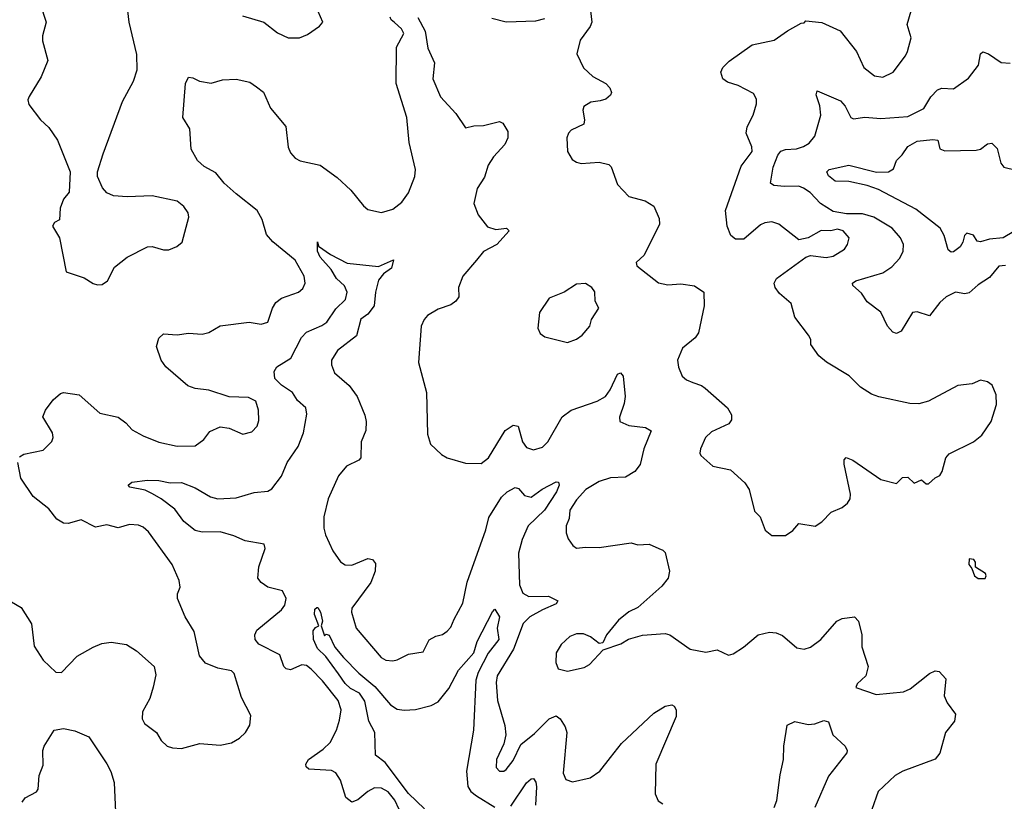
# Model space of a CAD drawing. Extents: x 2057697 to 2160550, y 827490 to 1016834.
# Tile 177 of 256: x 2131882 to 2136220, y 889651 to 893096. Entities that reach past the tile are written whole.
import ezdxf

# ---------------------------------------------------------------- set-up
doc = ezdxf.new("R2010")
doc.units = 0

msp = doc.modelspace()

# ---------------------------------------------------------------- linework, layer by layer
at = {"layer": '0CON20XD'}
for points in [[(2131972.2, 893165), (2131998, 893085), (2131982, 893025), (2131982.3, 893002.3), (2132006, 892915), (2131975.7, 892844.3), (2131923.6, 892756.4), (2131917, 892743), (2131921.7, 892721.7), (2131973.8, 892655), (2132010.3, 892620.3), (2132048, 892565), (2132103.8, 892425), (2132100, 892335), (2132074, 892305), (2132060, 892265), (2132056.2, 892213.8), (2132035, 892202.5), (2132026.7, 892185), (2132057.5, 892135), (2132086.7, 891985), (2132165, 891958.8), (2132205, 891933.3), (2132225, 891926.7), (2132245, 891928.8), (2132268.8, 891945), (2132298.8, 892005), (2132355, 892048.8), (2132445, 892094), (2132465, 892096), (2132515, 892081.2), (2132538.3, 892081.7), (2132573.6, 892096.4), (2132596.7, 892115), (2132627.1, 892225), (2132624, 892245), (2132605, 892272), (2132575, 892295.7), (2132465, 892319.2), (2132355, 892314.3), (2132295, 892319.2), (2132265, 892332), (2132246.7, 892355), (2132223.8, 892405), (2132224, 892425), (2132250, 892505), (2132334.5, 892735.5), (2132382.5, 892825), (2132399.4, 892875), (2132397.2, 892942.8), (2132363.5, 893085), (2132358, 893135)], [(2132863, 893113), (2132956.7, 893085), (2133017.9, 893037.9), (2133065, 893015.6), (2133114.3, 893015.7), (2133150, 893030), (2133203, 893067), (2133217.5, 893085), (2133186, 893155)], [(2134395.8, 893135), (2134401.9, 893085), (2134394.3, 893065), (2134350.5, 893005), (2134335.6, 892945), (2134365, 892884), (2134406, 892845), (2134463.8, 892815), (2134482, 892795), (2134488.8, 892775), (2134485, 892762.5), (2134464.2, 892745.8), (2134438.3, 892738.3), (2134397.7, 892732.3), (2134367.7, 892712.3), (2134362.5, 892697.5), (2134369.5, 892655), (2134366.9, 892635), (2134311.8, 892608.2), (2134300, 892595), (2134292.5, 892575), (2134295.7, 892515), (2134315, 892478.8), (2134335, 892468), (2134355, 892462.5), (2134435, 892468), (2134477.3, 892457.3), (2134486.8, 892446.8), (2134515, 892368.8), (2134565, 892316.2), (2134637.4, 892297.4), (2134675, 892273.3), (2134698.8, 892218.8), (2134700, 892195), (2134632.3, 892057.7), (2134597.5, 892025), (2134600.7, 892010.7), (2134696.1, 891936.1), (2134737.3, 891927.3), (2134795, 891932), (2134855, 891923.3), (2134896.2, 891895), (2134897.5, 891835), (2134872.5, 891715), (2134857, 891693), (2134801.9, 891648.1), (2134780, 891595), (2134784.3, 891564.3), (2134800, 891525), (2134818.8, 891508.8), (2134847, 891497), (2134885, 891484.3), (2134902, 891472), (2135000, 891385), (2135018.1, 891355), (2135017, 891333), (2135006.2, 891315), (2134929.8, 891280.2), (2134902.5, 891255), (2134881.2, 891205), (2134877.5, 891185), (2134882.5, 891175), (2134935, 891128.8), (2135012.7, 891112.7), (2135076.7, 891055), (2135095.8, 891025), (2135119.3, 890929.3), (2135143.3, 890905), (2135166.4, 890846.4), (2135195, 890823.3), (2135255, 890823.3), (2135287.5, 890845), (2135314.2, 890875.8), (2135385.8, 890864.2), (2135415, 890883.3), (2135456.7, 890925), (2135505, 890946), (2135528.8, 890965), (2135540, 890985), (2135542.5, 891005), (2135513.6, 891136.4), (2135513.3, 891156.7), (2135523, 891167), (2135552.5, 891155), (2135675, 891070), (2135745, 891052.5), (2135771.7, 891078.3), (2135795, 891080), (2135823, 891053), (2135855, 891067.5), (2135875, 891050), (2135885, 891050), (2135915, 891077.5), (2135935, 891087.5), (2135946, 891105), (2135962.5, 891165), (2135977, 891183), (2136083.3, 891235), (2136121.2, 891265), (2136162, 891325), (2136185, 891400), (2136183, 891443), (2136166.7, 891485), (2136145, 891500), (2136115, 891507.5), (2136078.3, 891491.7), (2136015, 891483.3), (2135885.9, 891414.1), (2135843.6, 891403.6), (2135803.9, 891403.9), (2135666.7, 891433.3), (2135635, 891446.2), (2135585.9, 891475.9), (2135535.6, 891525.6), (2135436.4, 891586.4), (2135402.5, 891615), (2135367.5, 891665), (2135367, 891687), (2135357.5, 891705), (2135296, 891785), (2135280, 891845), (2135229.3, 891889.3), (2135210, 891915), (2135206, 891935), (2135216.2, 891955), (2135345, 892048.8), (2135365, 892056), (2135435, 892048.1), (2135465, 892053.3), (2135515.3, 892084.7), (2135528.9, 892105), (2135535.5, 892135), (2135510, 892165), (2135485, 892172.2), (2135455, 892165.4), (2135413.1, 892166.9), (2135355.9, 892134.1), (2135315, 892126.2), (2135226.2, 892195), (2135195, 892204.3), (2135165, 892200.8), (2135145, 892191.4), (2135071.5, 892128.5), (2135035, 892128.1), (2135014.3, 892145), (2134998.9, 892185), (2134990.6, 892255), (2135060.4, 892449.6), (2135109.2, 892515), (2135107.5, 892535), (2135081.9, 892595), (2135086.8, 892623.2), (2135113.1, 892675), (2135128, 892725), (2135127.5, 892745), (2135115, 892770), (2135047.5, 892805), (2135000.2, 892820.2), (2134978.8, 892835), (2134971.2, 892865), (2134980, 892885), (2135007.8, 892912.2), (2135108.8, 892985), (2135205, 893006), (2135265, 893046.7), (2135325, 893080), (2135338.3, 893081.7), (2135345, 893090), (2135415, 893082.5), (2135496.4, 893046.4), (2135568.8, 892955), (2135600.8, 892885), (2135647.6, 892847.6), (2135685, 892841.9), (2135729.2, 892865), (2135784.4, 892935.6), (2135792.9, 892955), (2135809.4, 893015), (2135792.2, 893075), (2135808.6, 893135)], [(2131880.6, 891169.4), (2131899.3, 891180.7), (2131985, 891198), (2132022.7, 891237.3), (2132028.6, 891255), (2132025.6, 891275), (2131984, 891345), (2131995.6, 891374.4), (2132029.7, 891420.3), (2132061.7, 891448.3), (2132075, 891452.5), (2132142.9, 891442.9), (2132235, 891361.2), (2132315, 891344), (2132348.6, 891318.6), (2132377.7, 891287.7), (2132425, 891262), (2132494.6, 891234.6), (2132575, 891216.4), (2132655, 891217.1), (2132692.5, 891245), (2132718.7, 891281.3), (2132765, 891300.8), (2132805, 891295.7), (2132865, 891268.8), (2132905, 891278.8), (2132927.5, 891305), (2132935, 891330), (2132933.3, 891375), (2132921.2, 891415), (2132890.3, 891430.3), (2132805, 891434.3), (2132715, 891462.5), (2132655, 891470), (2132621.7, 891481.7), (2132525, 891565.7), (2132505.5, 891595), (2132484.3, 891655), (2132495, 891692.5), (2132515, 891711.2), (2132575, 891706.4), (2132625, 891714.4), (2132685, 891710), (2132715, 891717.9), (2132765, 891746.9), (2132892.1, 891762.1), (2132945, 891754.3), (2132975, 891762), (2132995.6, 891825), (2133010.6, 891849.4), (2133035, 891868.2), (2133110, 891895), (2133128.9, 891911.1), (2133140, 891935), (2133135.4, 891965), (2133095, 892035.6), (2132997.1, 892117.1), (2132968.9, 892148.9), (2132950.5, 892215), (2132928.1, 892255), (2132835, 892327.8), (2132783.1, 892375), (2132745, 892420.6), (2132695, 892448.1), (2132664.3, 892475), (2132637.5, 892525), (2132630.8, 892615), (2132600, 892665), (2132612, 892815), (2132625, 892842.5), (2132645, 892840), (2132674.3, 892824.3), (2132725, 892815.8), (2132775, 892830.8), (2132835, 892834.2), (2132895, 892820), (2132925, 892800), (2132956.3, 892776.3), (2132987.1, 892705), (2133054.2, 892625), (2133064.1, 892534.1), (2133075, 892508.6), (2133095, 892485.6), (2133117.1, 892472.9), (2133205, 892453.8), (2133280.3, 892400.3), (2133340.8, 892345), (2133396, 892275), (2133415, 892259.2), (2133475, 892245.8), (2133525, 892260), (2133565, 892292), (2133595, 892332.5), (2133622.3, 892405), (2133626, 892435), (2133597.1, 892555), (2133587.3, 892665), (2133540.4, 892815), (2133542.2, 892975), (2133573.8, 893035), (2133563.8, 893055), (2133532.7, 893082.7), (2133517.5, 893095), (2133513.6, 893106.4)], [(2133635.8, 893105), (2133667.9, 893045), (2133680, 892970), (2133709.5, 892905), (2133702.1, 892835), (2133735.6, 892755), (2133802.4, 892682.4), (2133845, 892618.8), (2133882.3, 892627.7), (2133925, 892629.2), (2133995, 892646.7), (2134009.5, 892639.5), (2134032.3, 892602.3), (2134032.5, 892575), (2134019.2, 892545), (2133968.3, 892491.7), (2133945, 892453.8), (2133928.8, 892401.2), (2133897.8, 892352.2), (2133882.7, 892285), (2133901.9, 892235), (2133942.1, 892182.1), (2133978.8, 892171.2), (2134026.2, 892176.2), (2134037.5, 892165), (2133984.3, 892105), (2133925.3, 892074.7), (2133894.7, 892035.3), (2133834.3, 891965), (2133814.2, 891915), (2133816.2, 891875), (2133803.8, 891855), (2133781.3, 891838.7), (2133725, 891820), (2133677.6, 891792.4), (2133662.9, 891775), (2133650.5, 891745), (2133638.6, 891585), (2133673.4, 891453.4), (2133678.8, 891268.8), (2133692, 891225), (2133739.7, 891179.7), (2133765, 891164.2), (2133845, 891141.2), (2133915, 891140), (2133947.5, 891165), (2134020.6, 891285), (2134055, 891309.2), (2134078, 891305), (2134096.2, 891235), (2134115, 891210), (2134145, 891200.4), (2134185, 891212.3), (2134207.8, 891235), (2134271.8, 891345), (2134310.6, 891375), (2134425.2, 891414.8), (2134462.2, 891435), (2134483.1, 891465), (2134515, 891533.3), (2134529.3, 891539.3), (2134540, 891525), (2134549.2, 891435), (2134545.3, 891405), (2134524.3, 891344.3), (2134525.7, 891325.7), (2134565, 891307.8), (2134639.3, 891299.3), (2134664, 891284), (2134631.8, 891205), (2134614.7, 891135.3), (2134591.9, 891105), (2134550.5, 891079.5), (2134485, 891076.1), (2134435, 891060), (2134375.7, 891025), (2134335, 890980), (2134305.5, 890935), (2134302.9, 890897.1), (2134288.8, 890865), (2134289.2, 890835), (2134297.7, 890807.7), (2134318.3, 890778.3), (2134335, 890766.2), (2134375, 890772), (2134435, 890769.4), (2134575, 890790), (2134605, 890781.2), (2134655, 890783.8), (2134697.5, 890765), (2134715, 890758.8), (2134725, 890747.5), (2134744.3, 890665), (2134739.2, 890635), (2134711.1, 890598.9), (2134605, 890506), (2134565, 890486.2), (2134520.3, 890449.7), (2134467.5, 890385), (2134450, 890350), (2134435, 890347.5), (2134396.6, 890376.6), (2134365, 890389.4), (2134335, 890390), (2134305, 890377.5), (2134267.6, 890342.4), (2134245.8, 890305), (2134243, 890263), (2134253.8, 890235), (2134295, 890224.4), (2134368.6, 890241.4), (2134392.5, 890255), (2134451.7, 890318.3), (2134530, 890345), (2134564.2, 890365.8), (2134625, 890382.9), (2134725, 890391.4), (2134745.5, 890385.5), (2134835, 890322.5), (2134905, 890308), (2134955, 890318.8), (2135005, 890296), (2135025, 890302), (2135069.8, 890330.2), (2135135, 890385.7), (2135185, 890397.1), (2135215, 890394.3), (2135241.9, 890381.9), (2135305, 890328), (2135337.7, 890322.3), (2135365, 890330), (2135410.8, 890365), (2135482, 890445), (2135505, 890457.5), (2135560, 890465), (2135577.8, 890445), (2135591.2, 890385), (2135592.3, 890332.3), (2135620, 890245), (2135610, 890205), (2135570.7, 890169.3), (2135565, 890152.5), (2135655, 890122.5), (2135775, 890133.6), (2135805, 890146.7), (2135890, 890215), (2135915, 890226), (2135933, 890223), (2135961.7, 890191.7), (2135954.1, 890115.9), (2135967.1, 890085), (2136003.8, 890035), (2136000, 890005), (2135960, 889955), (2135935.8, 889864.2), (2135915, 889836.7), (2135772.5, 889785), (2135738.8, 889765), (2135664.3, 889695), (2135636.5, 889615)], [(2133961.7, 893101.7), (2134025, 893086), (2134155, 893090.6), (2134195, 893101.4)], [(2136225, 892012.5), (2136195, 892010), (2136155, 891960), (2136105, 891927.5), (2136065, 891891.5), (2136045, 891887.1), (2136005, 891894.4), (2135963.8, 891873.8), (2135935, 891850), (2135889.4, 891790.6), (2135835, 891808.1), (2135815, 891805.7), (2135765, 891722.5), (2135745, 891712.9), (2135728.7, 891718.7), (2135705.6, 891745), (2135675, 891806.9), (2135615, 891852.2), (2135590.7, 891890.7), (2135552.9, 891925), (2135551.4, 891935), (2135565, 891945.4), (2135685, 891979.5), (2135724, 892006), (2135759.2, 892045), (2135774.3, 892075), (2135775.6, 892105), (2135761.9, 892135), (2135725, 892176.2), (2135645.2, 892225.2), (2135595, 892240.7), (2135525, 892239.6), (2135465, 892250.4), (2135410, 892285), (2135364.2, 892334.2), (2135335, 892353.8), (2135315, 892361.5), (2135250.6, 892360.6), (2135204.8, 892364.8), (2135189.5, 892375), (2135200.5, 892445), (2135221.7, 892498.3), (2135235, 892516.1), (2135255, 892523.2), (2135304.2, 892525.8), (2135335, 892536.2), (2135359.1, 892550.8), (2135385, 892581.9), (2135411.2, 892675), (2135406.6, 892716.6), (2135390.6, 892765), (2135395, 892782.5), (2135497.7, 892737.7), (2135518.2, 892715), (2135542.9, 892665), (2135555, 892659.4), (2135605, 892665.3), (2135675, 892659.6), (2135795, 892668.5), (2135865, 892703.5), (2135895.5, 892755), (2135925, 892787.1), (2135945, 892793.9), (2135995, 892790.5), (2136062.4, 892837.6), (2136105.8, 892895), (2136114, 892945), (2136125, 892953.3), (2136150, 892945), (2136205, 892906.2), (2136245, 892903.8)], [(2136300.8, 892185), (2136215, 892134.7), (2136155, 892128.2), (2136115, 892116.7), (2136100.2, 892120.2), (2136083.3, 892146.7), (2136055, 892154.2), (2136044.4, 892145), (2136037.1, 892115), (2136024.7, 892095.3), (2135995, 892072.5), (2135985, 892071.2), (2135971.8, 892081.8), (2135954.6, 892145), (2135937.5, 892177.5), (2135830.2, 892260.2), (2135665, 892347.4), (2135615, 892365.3), (2135535, 892382.6), (2135475, 892384.2), (2135445, 892406.9), (2135436.9, 892425), (2135448, 892435), (2135535, 892453.8), (2135657, 892423), (2135708.8, 892425), (2135731.3, 892438.7), (2135744.2, 892475), (2135770, 892500), (2135795, 892537.5), (2135835, 892560), (2135905, 892568.1), (2135926, 892565), (2135936, 892526), (2135957.7, 892517.7), (2136095, 892520), (2136115, 892525.4), (2136145, 892548.2), (2136165, 892551.2), (2136188.3, 892528.3), (2136203.8, 892463.8), (2136218, 892445), (2136368.3, 892408.3)], [(2133554.1, 889615), (2133535, 889656.2), (2133505, 889693.2), (2133475, 889709.6), (2133445, 889710.4), (2133414.7, 889695.3), (2133371.7, 889658.3), (2133345, 889647.1), (2133317.9, 889667.9), (2133294.5, 889745), (2133275, 889777.5), (2133255, 889786.8), (2133155, 889792.9), (2133143, 889803), (2133142.5, 889815), (2133153.9, 889836.1), (2133218.8, 889881.2), (2133248.7, 889911.3), (2133278, 889965), (2133290.3, 890009.7), (2133297.7, 890055), (2133284.2, 890095), (2133215, 890182.3), (2133165, 890233.5), (2133145, 890249.4), (2133125, 890252.5), (2133075, 890231.5), (2133055, 890234.5), (2133045.3, 890245.3), (2133027.6, 890297.6), (2132935, 890343.8), (2132918.5, 890365), (2132917.8, 890385), (2132926.7, 890405), (2133035.6, 890495), (2133049.5, 890515), (2133055.4, 890544.6), (2133039.5, 890579.5), (2132975, 890595.6), (2132945.5, 890615.5), (2132930.8, 890635), (2132935.6, 890685), (2132962.9, 890765), (2132958, 890785), (2132875, 890799.3), (2132825, 890821.5), (2132765, 890838.8), (2132685, 890837.8), (2132655, 890844.7), (2132604.8, 890884.8), (2132565, 890938.8), (2132504.7, 890984.7), (2132466, 891006), (2132435, 891022.2), (2132367.5, 891035), (2132360, 891045), (2132375, 891057.1), (2132445, 891066.5), (2132495, 891065.6), (2132545, 891054.4), (2132595, 891056.5), (2132655, 891032.9), (2132722.6, 890992.6), (2132755, 890984.6), (2132835, 890988.9), (2132915, 891011.5), (2132975, 891017.9), (2132992.2, 891027.8), (2133035.7, 891084.3), (2133060.4, 891145), (2133108.2, 891215), (2133131.2, 891275), (2133146.9, 891356.9), (2133141.9, 891385), (2133105, 891418), (2133083.1, 891453.1), (2133035, 891485.5), (2133005.5, 891515), (2133002.6, 891545), (2133015, 891565.4), (2133076.6, 891603.4), (2133123.8, 891695), (2133145, 891718.6), (2133212.6, 891747.4), (2133235, 891763.3), (2133275, 891820.8), (2133317.2, 891862.8), (2133323.8, 891895), (2133312.2, 891922.2), (2133276.7, 891955), (2133253.3, 891995), (2133205, 892049.4), (2133193.9, 892075), (2133193, 892117), (2133198.3, 892098.3), (2133251.4, 892061.4), (2133325, 892022.5), (2133462.7, 892007.3), (2133528, 892038), (2133519.8, 892000.2), (2133484.3, 891975.7), (2133462.3, 891947.7), (2133449.2, 891895), (2133444, 891835), (2133415, 891798), (2133383.8, 891776.2), (2133365, 891702.5), (2133282, 891638), (2133255.2, 891595), (2133254.8, 891574.8), (2133269.2, 891539.2), (2133333.6, 891483.6), (2133368.6, 891435), (2133402.4, 891352.4), (2133407.8, 891325), (2133406.5, 891285), (2133386.7, 891235), (2133384.3, 891165), (2133375, 891154.5), (2133321.2, 891128.8), (2133285.4, 891085), (2133240.2, 890985), (2133221.4, 890905), (2133221.9, 890855), (2133229.2, 890825), (2133261.8, 890755), (2133295, 890706.7), (2133315, 890693.6), (2133345, 890692.5), (2133415, 890721.1), (2133436.6, 890716.6), (2133448.9, 890698.9), (2133447.5, 890665), (2133429.1, 890615), (2133345, 890502.5), (2133342.9, 890485), (2133363.8, 890413.8), (2133474.2, 890285), (2133495, 890273.1), (2133525, 890270.8), (2133545, 890274.3), (2133595, 890300), (2133659.5, 890310.5), (2133685, 890362.5), (2133715, 890378.6), (2133745, 890385.8), (2133765, 890400.8), (2133781.1, 890418.9), (2133795.3, 890454.7)], [(2134295, 891672.5), (2134335, 891687.5), (2134360, 891705), (2134393.8, 891745), (2134401.2, 891775), (2134432.5, 891825), (2134417.5, 891855), (2134416.1, 891896.1), (2134402.5, 891915), (2134375, 891932.5), (2134335, 891930), (2134280, 891895), (2134215, 891868), (2134172, 891805), (2134163.9, 891736.1), (2134175, 891713.3), (2134195, 891698.8), (2134295, 891672.5)], [(2131820, 890545), (2131887.5, 890505), (2131933.3, 890433.3), (2131946, 890335), (2131985, 890273.8), (2132040.5, 890220.5), (2132065, 890218.8), (2132135, 890291.2), (2132205, 890331.2), (2132243.6, 890346.4), (2132285, 890353.3), (2132351.7, 890341.7), (2132396.7, 890315), (2132473.8, 890245), (2132481.2, 890208.8), (2132469.4, 890155), (2132454.3, 890105), (2132423.1, 890045), (2132420.6, 890015), (2132430.8, 889995), (2132483.8, 889955), (2132505, 889918.8), (2132531.2, 889895), (2132555, 889886.9), (2132594.5, 889884.5), (2132675, 889906.9), (2132765, 889898.8), (2132815, 889908.8), (2132850.3, 889929.7), (2132876, 889955), (2132895, 889987.5), (2132899.5, 890029.5), (2132858.3, 890108.3), (2132826.2, 890215), (2132815, 890226), (2132755, 890238.8), (2132700.3, 890260.3), (2132673.2, 890293.2), (2132649.5, 890399.5), (2132610, 890465), (2132577.5, 890545), (2132577.5, 890565), (2132589.2, 890595), (2132584.3, 890625), (2132554, 890695), (2132448.5, 890838.5), (2132425, 890860), (2132405, 890868.5), (2132365, 890871.9), (2132315, 890856.9), (2132265, 890870), (2132215, 890859.2), (2132152.3, 890892.3), (2132095, 890875.6), (2132075, 890876.9), (2132045.8, 890895), (2132010.5, 890940.5), (2131941.4, 890995), (2131886.9, 891075), (2131873.3, 891145)], [(2133795.3, 890454.7), (2133833.8, 890525), (2133852.7, 890617.3), (2133935, 890847.5), (2133948.3, 890901.7), (2134005, 890991.5), (2134028.9, 891015), (2134065, 891033.6), (2134079.3, 891029.3), (2134105, 890999.2), (2134135, 890992.2), (2134183, 891027), (2134245, 891058.6), (2134255, 891057.1), (2134257.7, 891045), (2134247.1, 891015), (2134194.2, 890935), (2134121.7, 890865), (2134095, 890804.4), (2134078.8, 890745), (2134083.6, 890605), (2134098.7, 890568.7), (2134125, 890554.3), (2134212, 890555), (2134252, 890535), (2134245, 890521.1), (2134184.4, 890495), (2134128.9, 890465), (2134099.4, 890435), (2134057.6, 890322.4), (2133985.3, 890205), (2133980.9, 890175), (2133987.3, 890095), (2134019.4, 889985), (2134022.9, 889945), (2134014.2, 889905), (2133982.9, 889835), (2133980.9, 889800.9), (2133995, 889784), (2134015, 889784), (2134025, 889791.2), (2134055, 889831.2), (2134088.8, 889901.2), (2134150.1, 889949.9), (2134215, 890014.4), (2134245, 890027.8), (2134263.1, 890015), (2134285, 889979.2), (2134292, 889955), (2134275.6, 889775), (2134287.6, 889747.6), (2134317.1, 889737.1), (2134395, 889754.6), (2134437.3, 889785), (2134485, 889844.2), (2134533.4, 889906.6), (2134675, 890040.5), (2134725, 890070), (2134755, 890076), (2134765, 890070), (2134774.3, 890054.3), (2134773.3, 890025), (2134684.5, 889815), (2134681.4, 889685), (2134695, 889653.3), (2134715, 889640.8)], [(2136135, 890632.5), (2136140, 890645), (2136136.7, 890655), (2136093.3, 890683.3), (2136092.5, 890705), (2136085, 890717.5), (2136065, 890720), (2136063.8, 890695), (2136077, 890677), (2136087.5, 890645), (2136105, 890633.3), (2136135, 890632.5)], [(2133665, 889617.9), (2133595, 889685.8), (2133492.1, 889822.1), (2133448.6, 889855), (2133446.2, 889955), (2133420, 890005), (2133402.2, 890092.2), (2133378.3, 890128.3), (2133338.9, 890148.9), (2133315, 890170.6), (2133286.3, 890213.7), (2133229.9, 890289.9), (2133193.8, 890325), (2133175.6, 890365), (2133175, 890402.5), (2133185, 890417.5), (2133200, 890425), (2133180, 890475), (2133181.9, 890498.1), (2133190, 890505), (2133195.7, 890505.7), (2133207.5, 890485), (2133215.7, 890445), (2133210, 890425), (2133225, 890380), (2133232.5, 890387.5), (2133245, 890383.8), (2133270.3, 890330.3), (2133307.6, 890285), (2133375.5, 890215.5), (2133446.7, 890156.7), (2133515, 890076.9), (2133545, 890056.9), (2133575, 890052.7), (2133625, 890055.5), (2133695, 890072.9), (2133725, 890089.4), (2133771.6, 890148.4), (2133815, 890229.6), (2133882.1, 890305), (2133896.7, 890355), (2133965, 890486.7), (2133975, 890497.5), (2133995.6, 890465), (2133985.6, 890414.4), (2133993.1, 890365), (2133946.1, 890303.9), (2133901.4, 890218.6), (2133890.9, 890185), (2133880.3, 889965), (2133849.8, 889785), (2133856.2, 889716.2), (2133869.2, 889695), (2133894.5, 889675), (2133975, 889625.3)], [(2135205, 889624.4), (2135217.6, 889655), (2135231.7, 889768.3), (2135247.2, 889835), (2135248.9, 889895), (2135262.7, 889987.3), (2135297.3, 890002.7), (2135355, 889989.4), (2135385, 889992.9), (2135425, 890007.5), (2135445, 890001.9), (2135464.5, 889945), (2135518.9, 889895), (2135527.8, 889875), (2135525.6, 889865), (2135445, 889762), (2135385, 889623.8)], [(2131892.1, 889647.9), (2131905, 889666.7), (2131955, 889692.5), (2131962.5, 889705), (2131968, 889765), (2131985, 889810), (2131982.9, 889875), (2131989.2, 889895), (2132034, 889965), (2132075, 889971.9), (2132125, 889961.4), (2132185.6, 889935.6), (2132265, 889816.7), (2132283, 889783), (2132297.1, 889735), (2132303, 889603)], [(2134045, 889629.6), (2134115, 889733.1), (2134135, 889751.2), (2134145, 889751.5), (2134155, 889735.8), (2134158.1, 889715), (2134154.8, 889635)]]:
    msp.add_lwpolyline(points, dxfattribs=at)

doc.saveas('drawing.dxf')
